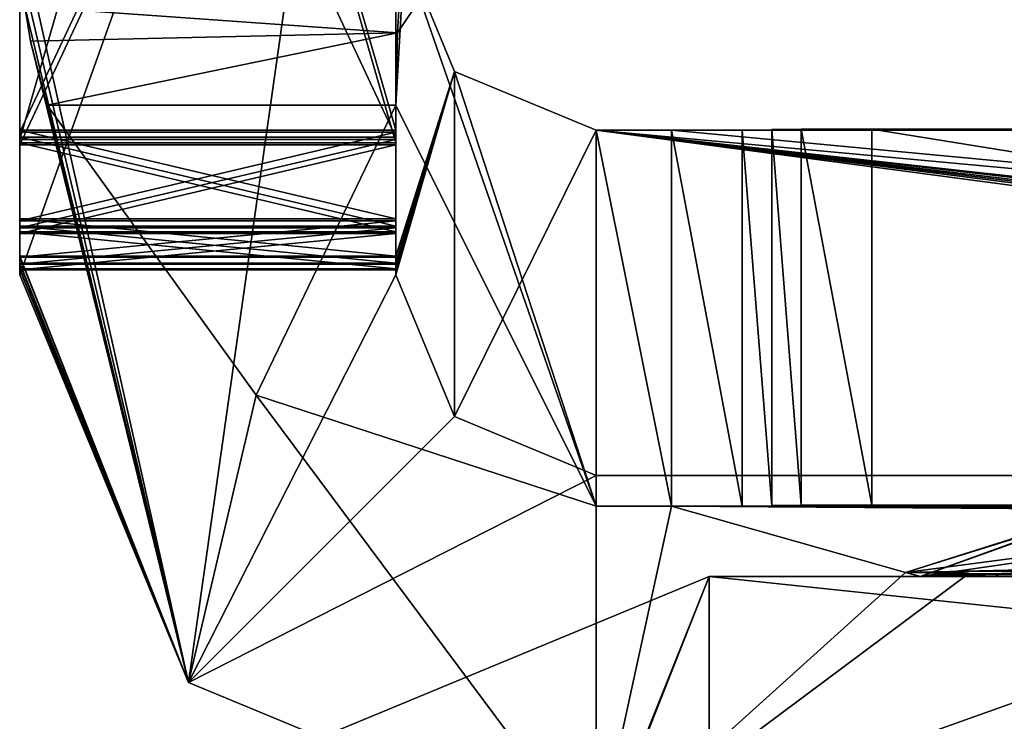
# Model space of a CAD drawing. Header units: millimetres. Extents: x -269 to 269, y -42 to 464.
# Tile 2 of 256: x -249 to -245.07, y -20.58 to -17.78. Entities that reach past the tile are written whole.
import ezdxf

# ---------------------------------------------------------------- set-up
doc = ezdxf.new("R2010")
doc.units = ezdxf.units.MM
doc.header["$LTSCALE"] = 65.185185
for name, color, linetype in [('107', 7, 'CONTINUOUS'), ('368', 7, 'CONTINUOUS'), ('369', 7, 'CONTINUOUS'), ('370', 7, 'CONTINUOUS'), ('372', 7, 'CONTINUOUS'), ('373', 7, 'CONTINUOUS'), ('375', 7, 'CONTINUOUS'), ('376', 7, 'CONTINUOUS'), ('377', 7, 'CONTINUOUS'), ('378', 7, 'CONTINUOUS'), ('379', 7, 'CONTINUOUS'), ('380', 7, 'CONTINUOUS'), ('381', 7, 'CONTINUOUS'), ('384', 7, 'CONTINUOUS'), ('385', 7, 'CONTINUOUS'), ('386', 7, 'CONTINUOUS'), ('391', 7, 'CONTINUOUS'), ('392', 7, 'CONTINUOUS'), ('393', 7, 'CONTINUOUS'), ('394', 7, 'CONTINUOUS'), ('395', 7, 'CONTINUOUS'), ('396', 7, 'CONTINUOUS'), ('397', 7, 'CONTINUOUS'), ('398', 7, 'CONTINUOUS'), ('399', 7, 'CONTINUOUS'), ('400', 7, 'CONTINUOUS'), ('402', 7, 'CONTINUOUS'), ('403', 7, 'CONTINUOUS'), ('405', 7, 'CONTINUOUS'), ('406', 7, 'CONTINUOUS'), ('407', 7, 'CONTINUOUS'), ('409', 7, 'CONTINUOUS'), ('410', 7, 'CONTINUOUS'), ('411', 7, 'CONTINUOUS'), ('413', 7, 'CONTINUOUS'), ('433', 7, 'CONTINUOUS'), ('434', 7, 'CONTINUOUS'), ('435', 7, 'CONTINUOUS'), ('437', 7, 'CONTINUOUS'), ('438', 7, 'CONTINUOUS'), ('561', 7, 'CONTINUOUS')]:
    doc.layers.add(name, color=color, linetype=linetype)

msp = doc.modelspace()

# ---------------------------------------------------------------- linework, layer by layer
at = {"layer": '107', "color": 250, "linetype": 'Continuous', "true_color": 0x404040}
for points in [[(-246, -19.7179, -19.391), (-246.1172, -19.719, -19.6739), (-235.0679, -19.719, -19.6571), (-246, -19.7179, -19.391)], [(-245.8828, -19.7159, -18.9082), (-246, -19.7171, -19.191), (-235.8, -19.716, -18.925), (-245.8828, -19.7159, -18.9082)], [(-235.8, -19.716, -18.925), (-246, -19.7171, -19.191), (-235.434, -19.7175, -19.291), (-235.8, -19.716, -18.925)], [(-246, -19.7171, -19.191), (-246, -19.7179, -19.391), (-235.434, -19.7175, -19.291), (-246, -19.7171, -19.191)], [(-235.434, -19.7175, -19.291), (-246, -19.7179, -19.391), (-235.0679, -19.719, -19.6571), (-235.434, -19.7175, -19.291)], [(-245.6, -19.7154, -18.791), (-245.8828, -19.7159, -18.9082), (-236.3, -19.7154, -18.791), (-245.6, -19.7154, -18.791)], [(-236.3, -19.7154, -18.791), (-245.8828, -19.7159, -18.9082), (-235.8, -19.716, -18.925), (-236.3, -19.7154, -18.791)], [(-246.7, -19.7195, -19.791), (-246.7, -21.0966, -358.7882), (-246.4, -19.7195, -19.791), (-246.7, -19.7195, -19.791)], [(-246.4, -19.7195, -19.791), (-246.7, -21.0966, -358.7882), (-245.466, -19.984, -84.8934), (-246.4, -19.7195, -19.791)], [(-246.1172, -19.719, -19.6739), (-246.4, -19.7195, -19.791), (-235.0679, -19.719, -19.6571), (-246.1172, -19.719, -19.6739)], [(-235.0679, -19.719, -19.6571), (-246.4, -19.7195, -19.791), (-234.5679, -19.7195, -19.791), (-235.0679, -19.719, -19.6571)], [(-234.5679, -19.7195, -19.791), (-246.4, -19.7195, -19.791), (-243.6, -19.7282, -21.9354), (-234.5679, -19.7195, -19.791)], [(-243.6, -19.7282, -21.9354), (-246.4, -19.7195, -19.791), (-244.6667, -19.7307, -22.5513), (-243.6, -19.7282, -21.9354)], [(-244.6667, -19.7307, -22.5513), (-246.4, -19.7195, -19.791), (-245.466, -19.984, -84.8934), (-244.6667, -19.7307, -22.5513)], [(-244.6668, -19.7357, -23.7829), (-244.6667, -19.7307, -22.5513), (-245.466, -19.984, -84.8934), (-244.6668, -19.7357, -23.7829)], [(-243.6, -19.7382, -24.399), (-244.6668, -19.7357, -23.7829), (-245.466, -19.984, -84.8934), (-243.6, -19.7382, -24.399)], [(-243.6, -19.7382, -24.399), (-245.466, -19.984, -84.8934), (-234.65, -19.7382, -24.399), (-243.6, -19.7382, -24.399)], [(-245.466, -19.984, -84.8934), (-245.2151, -19.9801, -83.9534), (-234.65, -19.7382, -24.399), (-245.466, -19.984, -84.8934)], [(-245.2151, -19.9801, -83.9534), (-244.5287, -19.9774, -83.2677), (-234.65, -19.7382, -24.399), (-245.2151, -19.9801, -83.9534)], [(-245.466, -19.984, -84.8934), (-246.7, -21.0966, -358.7882), (-245.213, -19.9878, -85.8339), (-245.466, -19.984, -84.8934)], [(-245.213, -19.9878, -85.8339), (-246.7, -21.0966, -358.7882), (-243.6, -19.9916, -86.7669), (-245.213, -19.9878, -85.8339)], [(-243.6, -19.9916, -86.7669), (-246.7, -21.0966, -358.7882), (-244.6857, -20.7456, -272.3807), (-243.6, -19.9916, -86.7669)]]:
    msp.add_3dface(points, dxfattribs=at)
at = {"layer": '368', "color": 250, "linetype": 'Continuous', "true_color": 0x404040}
for points in [[(-247.5, -17.4195, -19.8004), (-247.2071, -13, -19.1112), (-247.5, -18.1195, -19.7975), (-247.5, -17.4195, -19.8004)], [(-247.5, -18.1195, -19.7975), (-247.2071, -13, -19.1112), (-247.4925, -17.8313, -19.6765), (-247.5, -18.1195, -19.7975)], [(-247.4925, -17.8313, -19.6765), (-247.2071, -13, -19.1112), (-247.4165, -17.7179, -19.3992), (-247.4925, -17.8313, -19.6765)]]:
    msp.add_3dface(points, dxfattribs=at)
at = {"layer": '369', "color": 250, "linetype": 'Continuous', "true_color": 0x404040}
for points in [[(-247.5, -18.256, -348.7997), (-247.5, -13.0703, -352.3208), (-247.5, -13.0561, -348.8208), (-247.5, -18.256, -348.7997)], [(-247.5, -18.2703, -352.2997), (-247.5, -13.0703, -352.3208), (-247.5, -18.256, -348.7997), (-247.5, -18.2703, -352.2997)], [(-247.5, -18.609, -348.6518), (-247.5, -18.2703, -352.2997), (-247.5, -18.256, -348.7997), (-247.5, -18.609, -348.6518)], [(-247.5, -18.6244, -352.4447), (-247.5, -18.2703, -352.2997), (-247.5, -18.609, -348.6518), (-247.5, -18.6244, -352.4447)], [(-247.5, -18.754, -348.2977), (-247.5, -18.6244, -352.4447), (-247.5, -18.609, -348.6518), (-247.5, -18.754, -348.2977)], [(-247.5, -18.7723, -352.7976), (-247.5, -18.6244, -352.4447), (-247.5, -18.754, -348.2977), (-247.5, -18.7723, -352.7976)]]:
    msp.add_3dface(points, dxfattribs=at)
at = {"layer": '370', "color": 250, "linetype": 'Continuous', "true_color": 0x404040}
for points in [[(-247.5, -13, -19.8183), (-247.5, -17.4195, -19.8004), (-247.5, -18.7215, -340.2977), (-247.5, -13, -19.8183)], [(-247.5, -13.0195, -339.8209), (-247.5, -13, -19.8183), (-247.5, -18.2195, -339.7998), (-247.5, -13.0195, -339.8209)], [(-247.5, -18.2195, -339.7998), (-247.5, -13, -19.8183), (-247.5, -18.5736, -339.9448), (-247.5, -18.2195, -339.7998)], [(-247.5, -18.5736, -339.9448), (-247.5, -13, -19.8183), (-247.5, -18.7215, -340.2977), (-247.5, -18.5736, -339.9448)]]:
    msp.add_3dface(points, dxfattribs=at)
at = {"layer": '372', "color": 250, "linetype": 'Continuous', "true_color": 0x404040}
for points in [[(-249, -13.0561, -348.8208), (-249, -13.0703, -352.3208), (-249, -18.2703, -352.2997), (-249, -13.0561, -348.8208)], [(-249, -18.256, -348.7997), (-249, -13.0561, -348.8208), (-249, -18.2703, -352.2997), (-249, -18.256, -348.7997)], [(-249, -18.609, -348.6518), (-249, -18.256, -348.7997), (-249, -18.6244, -352.4447), (-249, -18.609, -348.6518)], [(-249, -18.6244, -352.4447), (-249, -18.256, -348.7997), (-249, -18.2703, -352.2997), (-249, -18.6244, -352.4447)], [(-249, -18.754, -348.2977), (-249, -18.609, -348.6518), (-249, -18.7723, -352.7976), (-249, -18.754, -348.2977)], [(-249, -18.7723, -352.7976), (-249, -18.609, -348.6518), (-249, -18.6244, -352.4447), (-249, -18.7723, -352.7976)]]:
    msp.add_3dface(points, dxfattribs=at)
at = {"layer": '373', "color": 250, "linetype": 'Continuous', "true_color": 0x404040}
for points in [[(-249, -18.2195, -339.7998), (-249, -17.4195, -19.8004), (-249, -13.0195, -339.8209), (-249, -18.2195, -339.7998)], [(-249, -18.7215, -340.2977), (-249, -17.4195, -19.8004), (-249, -18.5736, -339.9448), (-249, -18.7215, -340.2977)], [(-249, -18.5736, -339.9448), (-249, -17.4195, -19.8004), (-249, -18.2195, -339.7998), (-249, -18.5736, -339.9448)]]:
    msp.add_3dface(points, dxfattribs=at)
at = {"layer": '375', "color": 250, "linetype": 'Continuous', "true_color": 0x404040}
for points in [[(-247.5, -18.256, -348.7997), (-247.5, -13.0561, -348.8208), (-249, -18.256, -348.7997), (-247.5, -18.256, -348.7997)], [(-247.5, -13.0561, -348.8208), (-249, -13.0561, -348.8208), (-249, -18.256, -348.7997), (-247.5, -13.0561, -348.8208)]]:
    msp.add_3dface(points, dxfattribs=at)
at = {"layer": '376', "color": 250, "linetype": 'Continuous', "true_color": 0x404040}
for points in [[(-247.5, -18.609, -348.6518), (-247.5, -18.256, -348.7997), (-249, -18.609, -348.6518), (-247.5, -18.609, -348.6518)], [(-247.5, -18.256, -348.7997), (-249, -18.256, -348.7997), (-249, -18.609, -348.6518), (-247.5, -18.256, -348.7997)], [(-247.5, -18.754, -348.2977), (-247.5, -18.609, -348.6518), (-249, -18.754, -348.2977), (-247.5, -18.754, -348.2977)], [(-247.5, -18.609, -348.6518), (-249, -18.609, -348.6518), (-249, -18.754, -348.2977), (-247.5, -18.609, -348.6518)]]:
    msp.add_3dface(points, dxfattribs=at)
at = {"layer": '377', "color": 250, "linetype": 'Continuous', "true_color": 0x404040}
for points in [[(-247.5, -18.754, -348.2977), (-249, -18.754, -348.2977), (-247.5, -18.7499, -347.2977), (-247.5, -18.754, -348.2977)], [(-247.5, -18.7499, -347.2977), (-249, -18.754, -348.2977), (-249, -18.7499, -347.2977), (-247.5, -18.7499, -347.2977)]]:
    msp.add_3dface(points, dxfattribs=at)
at = {"layer": '378', "color": 250, "linetype": 'Continuous', "true_color": 0x404040}
for points in [[(-247.5, -18.7215, -340.2977), (-247.5, -17.4195, -19.8004), (-247.2657, -17.9852, -19.7981), (-247.5, -18.7215, -340.2977)], [(-247.5, -18.7723, -352.7976), (-247.5, -18.754, -348.2977), (-247.2657, -17.9852, -19.7981), (-247.5, -18.7723, -352.7976)], [(-247.5, -18.7763, -353.7976), (-247.5, -18.7723, -352.7976), (-247.2657, -17.9852, -19.7981), (-247.5, -18.7763, -353.7976)], [(-247.5, -18.754, -348.2977), (-247.5, -18.7499, -347.2977), (-247.2657, -17.9852, -19.7981), (-247.5, -18.754, -348.2977)], [(-247.5, -18.7215, -340.2977), (-247.2657, -17.9852, -19.7981), (-247.5, -18.7256, -341.2977), (-247.5, -18.7215, -340.2977)], [(-247.2657, -17.9852, -19.7981), (-247.5, -18.7499, -347.2977), (-247.5, -18.7256, -341.2977), (-247.2657, -17.9852, -19.7981)], [(-247.5, -18.7967, -358.7976), (-247.5, -18.7763, -353.7976), (-247.2657, -17.9852, -19.7981), (-247.5, -18.7967, -358.7976)], [(-247.2657, -19.3623, -358.7953), (-247.5, -18.7967, -358.7976), (-247.2657, -17.9852, -19.7981), (-247.2657, -19.3623, -358.7953)], [(-246.7, -18.2195, -19.7971), (-247.2657, -19.3623, -358.7953), (-247.2657, -17.9852, -19.7981), (-246.7, -18.2195, -19.7971)], [(-246.7, -19.5966, -358.7943), (-247.2657, -19.3623, -358.7953), (-246.7, -18.2195, -19.7971), (-246.7, -19.5966, -358.7943)]]:
    msp.add_3dface(points, dxfattribs=at)
at = {"layer": '379', "color": 250, "linetype": 'Continuous', "true_color": 0x404040}
for points in [[(-247.5, -14.7255, -354.4606), (-247.5, -18.7967, -358.7976), (-247.5, -14.5804, -354.8147), (-247.5, -14.7255, -354.4606)], [(-247.5, -14.5804, -354.8147), (-247.5, -18.7967, -358.7976), (-247.5, -14.5967, -358.8146), (-247.5, -14.5804, -354.8147)], [(-247.5, -15.0784, -354.3127), (-247.5, -18.7967, -358.7976), (-247.5, -14.7255, -354.4606), (-247.5, -15.0784, -354.3127)], [(-247.5, -18.2784, -354.2997), (-247.5, -18.7967, -358.7976), (-247.5, -15.0784, -354.3127), (-247.5, -18.2784, -354.2997)], [(-247.5, -18.6313, -354.1518), (-247.5, -18.7967, -358.7976), (-247.5, -18.2784, -354.2997), (-247.5, -18.6313, -354.1518)], [(-247.5, -18.7763, -353.7976), (-247.5, -18.7967, -358.7976), (-247.5, -18.6313, -354.1518), (-247.5, -18.7763, -353.7976)]]:
    msp.add_3dface(points, dxfattribs=at)
at = {"layer": '380', "color": 250, "linetype": 'Continuous', "true_color": 0x404040}
for points in [[(-247.5, -18.6313, -354.1518), (-247.5, -18.2784, -354.2997), (-249, -18.6313, -354.1518), (-247.5, -18.6313, -354.1518)], [(-247.5, -18.2784, -354.2997), (-249, -18.2784, -354.2997), (-249, -18.6313, -354.1518), (-247.5, -18.2784, -354.2997)], [(-247.5, -18.7763, -353.7976), (-247.5, -18.6313, -354.1518), (-249, -18.7763, -353.7976), (-247.5, -18.7763, -353.7976)], [(-249, -18.7763, -353.7976), (-247.5, -18.6313, -354.1518), (-249, -18.6313, -354.1518), (-249, -18.7763, -353.7976)]]:
    msp.add_3dface(points, dxfattribs=at)
at = {"layer": '381', "color": 250, "linetype": 'Continuous', "true_color": 0x404040}
for points in [[(-249, -14.5804, -354.8147), (-249, -18.2784, -354.2997), (-249, -14.7255, -354.4606), (-249, -14.5804, -354.8147)], [(-249, -18.2784, -354.2997), (-249, -14.5804, -354.8147), (-249, -14.5967, -358.8146), (-249, -18.2784, -354.2997)], [(-249, -18.6313, -354.1518), (-249, -18.2784, -354.2997), (-249, -14.5967, -358.8146), (-249, -18.6313, -354.1518)], [(-249, -18.7967, -358.7976), (-249, -18.6313, -354.1518), (-249, -14.5967, -358.8146), (-249, -18.7967, -358.7976)], [(-249, -14.7255, -354.4606), (-249, -18.2784, -354.2997), (-249, -15.0784, -354.3127), (-249, -14.7255, -354.4606)], [(-249, -18.7763, -353.7976), (-249, -18.6313, -354.1518), (-249, -18.7967, -358.7976), (-249, -18.7763, -353.7976)]]:
    msp.add_3dface(points, dxfattribs=at)
at = {"layer": '384', "color": 250, "linetype": 'Continuous', "true_color": 0x404040}
for points in [[(-247.5, -18.2784, -354.2997), (-247.5, -15.0784, -354.3127), (-249, -18.2784, -354.2997), (-247.5, -18.2784, -354.2997)], [(-249, -18.2784, -354.2997), (-247.5, -15.0784, -354.3127), (-249, -15.0784, -354.3127), (-249, -18.2784, -354.2997)]]:
    msp.add_3dface(points, dxfattribs=at)
at = {"layer": '385', "color": 250, "linetype": 'Continuous', "true_color": 0x404040}
for points in [[(-247.5, -14.5967, -358.8146), (-249, -18.7967, -358.7976), (-249, -14.5967, -358.8146), (-247.5, -14.5967, -358.8146)], [(-249, -18.7967, -358.7976), (-247.5, -14.5967, -358.8146), (-248.3263, -20.423, -358.791), (-249, -18.7967, -358.7976)], [(-247.5, -14.5967, -358.8146), (-247.5, -18.7967, -358.7976), (-248.3263, -20.423, -358.791), (-247.5, -14.5967, -358.8146)], [(-247.5, -18.7967, -358.7976), (-247.2657, -19.3623, -358.7953), (-248.3263, -20.423, -358.791), (-247.5, -18.7967, -358.7976)], [(-247.2657, -19.3623, -358.7953), (-246.7, -19.5966, -358.7943), (-248.3263, -20.423, -358.791), (-247.2657, -19.3623, -358.7953)], [(-246.7, -19.5966, -358.7943), (-246.7, -21.0966, -358.7882), (-248.3263, -20.423, -358.791), (-246.7, -19.5966, -358.7943)], [(-236.3321, -21.0966, -358.7882), (-246.7, -21.0966, -358.7882), (-236.3321, -19.5966, -358.7943), (-236.3321, -21.0966, -358.7882)], [(-246.7, -21.0966, -358.7882), (-246.7, -19.5966, -358.7943), (-236.3321, -19.5966, -358.7943), (-246.7, -21.0966, -358.7882)]]:
    msp.add_3dface(points, dxfattribs=at)
at = {"layer": '386', "color": 250, "linetype": 'Continuous', "true_color": 0x404040}
for points in [[(-231.8, -19.5942, -358.1943), (-234.3, -19.5926, -357.7943), (-246.7, -18.2195, -19.7971), (-231.8, -19.5942, -358.1943)], [(-246.7, -18.2195, -19.7971), (-234.3, -19.5926, -357.7943), (-234.6, -19.5926, -357.7943), (-246.7, -18.2195, -19.7971)], [(-231.8, -19.5942, -358.1943), (-246.7, -18.2195, -19.7971), (-246.4, -18.2195, -19.7971), (-231.8, -19.5942, -358.1943)], [(-246.7, -19.5966, -358.7943), (-246.7, -18.2195, -19.7971), (-236.3321, -19.5966, -358.7943), (-246.7, -19.5966, -358.7943)], [(-236.3321, -19.5966, -358.7943), (-246.7, -18.2195, -19.7971), (-235.8321, -19.5961, -358.6604), (-236.3321, -19.5966, -358.7943)], [(-235.8321, -19.5961, -358.6604), (-246.7, -18.2195, -19.7971), (-235.466, -19.5946, -358.2943), (-235.8321, -19.5961, -358.6604)], [(-235.466, -19.5946, -358.2943), (-246.7, -18.2195, -19.7971), (-235.1, -19.5931, -357.9283), (-235.466, -19.5946, -358.2943)], [(-235.1, -19.5931, -357.9283), (-246.7, -18.2195, -19.7971), (-234.6, -19.5926, -357.7943), (-235.1, -19.5931, -357.9283)], [(-246.1172, -18.219, -19.68), (-234.5679, -18.2195, -19.7971), (-246.4, -18.2195, -19.7971), (-246.1172, -18.219, -19.68)], [(-234.5679, -18.2195, -19.7971), (-231.8, -19.5942, -358.1943), (-246.4, -18.2195, -19.7971), (-234.5679, -18.2195, -19.7971)], [(-246, -18.2179, -19.3971), (-235.0679, -18.219, -19.6632), (-246.1172, -18.219, -19.68), (-246, -18.2179, -19.3971)], [(-235.0679, -18.219, -19.6632), (-234.5679, -18.2195, -19.7971), (-246.1172, -18.219, -19.68), (-235.0679, -18.219, -19.6632)], [(-245.8828, -18.2159, -18.9143), (-235.8, -18.216, -18.9311), (-246, -18.2171, -19.1971), (-245.8828, -18.2159, -18.9143)], [(-235.8, -18.216, -18.9311), (-235.434, -18.2175, -19.2971), (-246, -18.2171, -19.1971), (-235.8, -18.216, -18.9311)], [(-246, -18.2171, -19.1971), (-235.434, -18.2175, -19.2971), (-246, -18.2179, -19.3971), (-246, -18.2171, -19.1971)], [(-235.434, -18.2175, -19.2971), (-235.0679, -18.219, -19.6632), (-246, -18.2179, -19.3971), (-235.434, -18.2175, -19.2971)], [(-245.6, -18.2154, -18.7971), (-235.8, -18.216, -18.9311), (-245.8828, -18.2159, -18.9143), (-245.6, -18.2154, -18.7971)], [(-236.3, -18.2154, -18.7971), (-235.8, -18.216, -18.9311), (-245.6, -18.2154, -18.7971), (-236.3, -18.2154, -18.7971)]]:
    msp.add_3dface(points, dxfattribs=at)
at = {"layer": '391', "color": 250, "linetype": 'Continuous', "true_color": 0x404040}
for points in [[(-245.6, -19.7154, -18.791), (-236.3, -19.7154, -18.791), (-245.6, -18.2154, -18.7971), (-245.6, -19.7154, -18.791)], [(-236.3, -19.7154, -18.791), (-236.3, -18.2154, -18.7971), (-245.6, -18.2154, -18.7971), (-236.3, -19.7154, -18.791)]]:
    msp.add_3dface(points, dxfattribs=at)
at = {"layer": '392', "color": 250, "linetype": 'Continuous', "true_color": 0x404040}
for points in [[(-245.8828, -19.7159, -18.9082), (-245.8828, -18.2159, -18.9143), (-246, -18.2171, -19.1971), (-245.8828, -19.7159, -18.9082)], [(-246, -19.7171, -19.191), (-245.8828, -19.7159, -18.9082), (-246, -18.2171, -19.1971), (-246, -19.7171, -19.191)], [(-245.6, -19.7154, -18.791), (-245.6, -18.2154, -18.7971), (-245.8828, -18.2159, -18.9143), (-245.6, -19.7154, -18.791)], [(-245.8828, -19.7159, -18.9082), (-245.6, -19.7154, -18.791), (-245.8828, -18.2159, -18.9143), (-245.8828, -19.7159, -18.9082)]]:
    msp.add_3dface(points, dxfattribs=at)
at = {"layer": '393', "color": 250, "linetype": 'Continuous', "true_color": 0x404040}
for points in [[(-246, -19.7179, -19.391), (-246, -19.7171, -19.191), (-246, -18.2171, -19.1971), (-246, -19.7179, -19.391)], [(-246, -19.7179, -19.391), (-246, -18.2171, -19.1971), (-246, -18.2179, -19.3971), (-246, -19.7179, -19.391)]]:
    msp.add_3dface(points, dxfattribs=at)
at = {"layer": '394', "color": 250, "linetype": 'Continuous', "true_color": 0x404040}
for points in [[(-246.1172, -19.719, -19.6739), (-246.1172, -18.219, -19.68), (-246.4, -18.2195, -19.7971), (-246.1172, -19.719, -19.6739)], [(-246.4, -19.7195, -19.791), (-246.1172, -19.719, -19.6739), (-246.4, -18.2195, -19.7971), (-246.4, -19.7195, -19.791)], [(-246, -19.7179, -19.391), (-246, -18.2179, -19.3971), (-246.1172, -18.219, -19.68), (-246, -19.7179, -19.391)], [(-246.1172, -19.719, -19.6739), (-246, -19.7179, -19.391), (-246.1172, -18.219, -19.68), (-246.1172, -19.719, -19.6739)]]:
    msp.add_3dface(points, dxfattribs=at)
at = {"layer": '395', "color": 250, "linetype": 'Continuous', "true_color": 0x404040}
for points in [[(-246.7, -19.7195, -19.791), (-247.5, -17.4195, -19.8004), (-247.5, -18.1195, -19.7975), (-246.7, -19.7195, -19.791)], [(-247.5, -17.4195, -19.8004), (-246.7, -19.7195, -19.791), (-247.2657, -17.9852, -19.7981), (-247.5, -17.4195, -19.8004)], [(-246.7, -19.7195, -19.791), (-246.7, -18.2195, -19.7971), (-247.2657, -17.9852, -19.7981), (-246.7, -19.7195, -19.791)], [(-248.0564, -19.2769, -19.7928), (-247.5, -18.1195, -19.7975), (-248.8909, -18.1195, -19.7975), (-248.0564, -19.2769, -19.7928)], [(-246.7, -19.7195, -19.791), (-247.5, -18.1195, -19.7975), (-248.0564, -19.2769, -19.7928), (-246.7, -19.7195, -19.791)], [(-246.7, -19.7195, -19.791), (-246.4, -19.7195, -19.791), (-246.7, -18.2195, -19.7971), (-246.7, -19.7195, -19.791)], [(-246.7, -18.2195, -19.7971), (-246.4, -19.7195, -19.791), (-246.4, -18.2195, -19.7971), (-246.7, -18.2195, -19.7971)]]:
    msp.add_3dface(points, dxfattribs=at)
at = {"layer": '396', "color": 250, "linetype": 'Continuous', "true_color": 0x404040}
for points in [[(-248.9948, -17.5733, -19.6387), (-249, -17.4195, -19.8004), (-248.3263, -20.423, -358.791), (-248.9948, -17.5733, -19.6387)], [(-249, -17.4195, -19.8004), (-249, -18.7215, -340.2977), (-248.3263, -20.423, -358.791), (-249, -17.4195, -19.8004)], [(-248.9793, -17.7261, -19.4781), (-248.9948, -17.5733, -19.6387), (-248.3263, -20.423, -358.791), (-248.9793, -17.7261, -19.4781)], [(-248.9793, -17.7261, -19.4781), (-248.3263, -20.423, -358.791), (-248.9564, -17.865, -19.7075), (-248.9793, -17.7261, -19.4781)], [(-248.3263, -20.423, -358.791), (-248.8909, -18.1195, -19.7975), (-248.9564, -17.865, -19.7075), (-248.3263, -20.423, -358.791)], [(-248.3263, -20.423, -358.791), (-248.0564, -19.2769, -19.7928), (-248.8909, -18.1195, -19.7975), (-248.3263, -20.423, -358.791)], [(-248.3263, -20.423, -358.791), (-249, -18.7215, -340.2977), (-249, -18.7256, -341.2977), (-248.3263, -20.423, -358.791)], [(-249, -18.7499, -347.2977), (-248.3263, -20.423, -358.791), (-249, -18.7256, -341.2977), (-249, -18.7499, -347.2977)], [(-249, -18.7499, -347.2977), (-249, -18.754, -348.2977), (-248.3263, -20.423, -358.791), (-249, -18.7499, -347.2977)], [(-249, -18.754, -348.2977), (-249, -18.7723, -352.7976), (-248.3263, -20.423, -358.791), (-249, -18.754, -348.2977)], [(-249, -18.7723, -352.7976), (-249, -18.7763, -353.7976), (-248.3263, -20.423, -358.791), (-249, -18.7723, -352.7976)], [(-249, -18.7763, -353.7976), (-249, -18.7967, -358.7976), (-248.3263, -20.423, -358.791), (-249, -18.7763, -353.7976)], [(-248.3263, -20.423, -358.791), (-246.7, -21.0966, -358.7882), (-248.0564, -19.2769, -19.7928), (-248.3263, -20.423, -358.791)], [(-246.7, -21.0966, -358.7882), (-246.7, -19.7195, -19.791), (-248.0564, -19.2769, -19.7928), (-246.7, -21.0966, -358.7882)]]:
    msp.add_3dface(points, dxfattribs=at)
at = {"layer": '397', "color": 250, "linetype": 'Continuous', "true_color": 0x404040}
for points in [[(-249, -18.7723, -352.7976), (-247.5, -18.7723, -352.7976), (-249, -18.7763, -353.7976), (-249, -18.7723, -352.7976)], [(-247.5, -18.7723, -352.7976), (-247.5, -18.7763, -353.7976), (-249, -18.7763, -353.7976), (-247.5, -18.7723, -352.7976)]]:
    msp.add_3dface(points, dxfattribs=at)
at = {"layer": '398', "color": 250, "linetype": 'Continuous', "true_color": 0x404040}
for points in [[(-247.5, -18.2703, -352.2997), (-247.5, -18.6244, -352.4447), (-249, -18.2703, -352.2997), (-247.5, -18.2703, -352.2997)], [(-247.5, -18.6244, -352.4447), (-249, -18.6244, -352.4447), (-249, -18.2703, -352.2997), (-247.5, -18.6244, -352.4447)], [(-247.5, -18.6244, -352.4447), (-247.5, -18.7723, -352.7976), (-249, -18.6244, -352.4447), (-247.5, -18.6244, -352.4447)], [(-247.5, -18.7723, -352.7976), (-249, -18.7723, -352.7976), (-249, -18.6244, -352.4447), (-247.5, -18.7723, -352.7976)]]:
    msp.add_3dface(points, dxfattribs=at)
at = {"layer": '399', "color": 250, "linetype": 'Continuous', "true_color": 0x404040}
for points in [[(-247.5, -13.0703, -352.3208), (-247.5, -18.2703, -352.2997), (-249, -13.0703, -352.3208), (-247.5, -13.0703, -352.3208)], [(-249, -13.0703, -352.3208), (-247.5, -18.2703, -352.2997), (-249, -18.2703, -352.2997), (-249, -13.0703, -352.3208)]]:
    msp.add_3dface(points, dxfattribs=at)
at = {"layer": '400', "color": 250, "linetype": 'Continuous', "true_color": 0x404040}
for points in [[(-249, -14.6747, -341.9607), (-249, -14.5297, -342.3148), (-249, -18.2276, -341.7998), (-249, -14.6747, -341.9607)], [(-249, -18.2276, -341.7998), (-249, -14.5297, -342.3148), (-249, -14.5459, -346.3148), (-249, -18.2276, -341.7998)], [(-249, -18.5805, -341.6519), (-249, -18.2276, -341.7998), (-249, -14.5459, -346.3148), (-249, -18.5805, -341.6519)], [(-249, -14.6938, -346.6677), (-249, -18.5805, -341.6519), (-249, -14.5459, -346.3148), (-249, -14.6938, -346.6677)], [(-249, -15.0276, -341.8128), (-249, -14.6747, -341.9607), (-249, -18.2276, -341.7998), (-249, -15.0276, -341.8128)], [(-249, -15.0479, -346.8127), (-249, -18.5805, -341.6519), (-249, -14.6938, -346.6677), (-249, -15.0479, -346.8127)], [(-249, -18.2479, -346.7997), (-249, -18.5805, -341.6519), (-249, -15.0479, -346.8127), (-249, -18.2479, -346.7997)], [(-249, -18.7256, -341.2977), (-249, -18.5805, -341.6519), (-249, -18.2479, -346.7997), (-249, -18.7256, -341.2977)], [(-249, -18.602, -346.9447), (-249, -18.7256, -341.2977), (-249, -18.2479, -346.7997), (-249, -18.602, -346.9447)], [(-249, -18.7499, -347.2977), (-249, -18.7256, -341.2977), (-249, -18.602, -346.9447), (-249, -18.7499, -347.2977)]]:
    msp.add_3dface(points, dxfattribs=at)
at = {"layer": '402', "color": 250, "linetype": 'Continuous', "true_color": 0x404040}
for points in [[(-247.5, -14.5459, -346.3148), (-247.5, -14.5297, -342.3148), (-247.5, -18.2479, -346.7997), (-247.5, -14.5459, -346.3148)], [(-247.5, -18.2479, -346.7997), (-247.5, -14.5297, -342.3148), (-247.5, -18.602, -346.9447), (-247.5, -18.2479, -346.7997)], [(-247.5, -18.602, -346.9447), (-247.5, -14.5297, -342.3148), (-247.5, -14.6747, -341.9607), (-247.5, -18.602, -346.9447)], [(-247.5, -14.5459, -346.3148), (-247.5, -18.2479, -346.7997), (-247.5, -14.6938, -346.6677), (-247.5, -14.5459, -346.3148)], [(-247.5, -15.0276, -341.8128), (-247.5, -18.602, -346.9447), (-247.5, -14.6747, -341.9607), (-247.5, -15.0276, -341.8128)], [(-247.5, -18.2479, -346.7997), (-247.5, -15.0479, -346.8127), (-247.5, -14.6938, -346.6677), (-247.5, -18.2479, -346.7997)], [(-247.5, -18.2276, -341.7998), (-247.5, -18.602, -346.9447), (-247.5, -15.0276, -341.8128), (-247.5, -18.2276, -341.7998)], [(-247.5, -18.7499, -347.2977), (-247.5, -18.602, -346.9447), (-247.5, -18.2276, -341.7998), (-247.5, -18.7499, -347.2977)], [(-247.5, -18.5805, -341.6519), (-247.5, -18.7499, -347.2977), (-247.5, -18.2276, -341.7998), (-247.5, -18.5805, -341.6519)], [(-247.5, -18.7256, -341.2977), (-247.5, -18.7499, -347.2977), (-247.5, -18.5805, -341.6519), (-247.5, -18.7256, -341.2977)]]:
    msp.add_3dface(points, dxfattribs=at)
at = {"layer": '403', "color": 250, "linetype": 'Continuous', "true_color": 0x404040}
for points in [[(-249, -18.2479, -346.7997), (-249, -15.0479, -346.8127), (-247.5, -18.2479, -346.7997), (-249, -18.2479, -346.7997)], [(-249, -15.0479, -346.8127), (-247.5, -15.0479, -346.8127), (-247.5, -18.2479, -346.7997), (-249, -15.0479, -346.8127)]]:
    msp.add_3dface(points, dxfattribs=at)
at = {"layer": '405', "color": 250, "linetype": 'Continuous', "true_color": 0x404040}
for points in [[(-249, -18.602, -346.9447), (-249, -18.2479, -346.7997), (-247.5, -18.602, -346.9447), (-249, -18.602, -346.9447)], [(-249, -18.2479, -346.7997), (-247.5, -18.2479, -346.7997), (-247.5, -18.602, -346.9447), (-249, -18.2479, -346.7997)], [(-247.5, -18.7499, -347.2977), (-249, -18.7499, -347.2977), (-249, -18.602, -346.9447), (-247.5, -18.7499, -347.2977)], [(-247.5, -18.7499, -347.2977), (-249, -18.602, -346.9447), (-247.5, -18.602, -346.9447), (-247.5, -18.7499, -347.2977)]]:
    msp.add_3dface(points, dxfattribs=at)
at = {"layer": '406', "color": 250, "linetype": 'Continuous', "true_color": 0x404040}
for points in [[(-249, -18.2276, -341.7998), (-249, -18.5805, -341.6519), (-247.5, -18.2276, -341.7998), (-249, -18.2276, -341.7998)], [(-249, -18.5805, -341.6519), (-247.5, -18.5805, -341.6519), (-247.5, -18.2276, -341.7998), (-249, -18.5805, -341.6519)], [(-249, -18.7256, -341.2977), (-247.5, -18.7256, -341.2977), (-247.5, -18.5805, -341.6519), (-249, -18.7256, -341.2977)], [(-249, -18.5805, -341.6519), (-249, -18.7256, -341.2977), (-247.5, -18.5805, -341.6519), (-249, -18.5805, -341.6519)]]:
    msp.add_3dface(points, dxfattribs=at)
at = {"layer": '407', "color": 250, "linetype": 'Continuous', "true_color": 0x404040}
for points in [[(-249, -15.0276, -341.8128), (-249, -18.2276, -341.7998), (-247.5, -15.0276, -341.8128), (-249, -15.0276, -341.8128)], [(-249, -18.2276, -341.7998), (-247.5, -18.2276, -341.7998), (-247.5, -15.0276, -341.8128), (-249, -18.2276, -341.7998)]]:
    msp.add_3dface(points, dxfattribs=at)
at = {"layer": '409', "color": 250, "linetype": 'Continuous', "true_color": 0x404040}
for points in [[(-249, -18.7215, -340.2977), (-247.5, -18.7215, -340.2977), (-249, -18.7256, -341.2977), (-249, -18.7215, -340.2977)], [(-247.5, -18.7215, -340.2977), (-247.5, -18.7256, -341.2977), (-249, -18.7256, -341.2977), (-247.5, -18.7215, -340.2977)]]:
    msp.add_3dface(points, dxfattribs=at)
at = {"layer": '410', "color": 250, "linetype": 'Continuous', "true_color": 0x404040}
for points in [[(-247.5, -18.2195, -339.7998), (-247.5, -18.5736, -339.9448), (-249, -18.2195, -339.7998), (-247.5, -18.2195, -339.7998)], [(-247.5, -18.5736, -339.9448), (-249, -18.5736, -339.9448), (-249, -18.2195, -339.7998), (-247.5, -18.5736, -339.9448)], [(-247.5, -18.5736, -339.9448), (-247.5, -18.7215, -340.2977), (-249, -18.5736, -339.9448), (-247.5, -18.5736, -339.9448)], [(-247.5, -18.7215, -340.2977), (-249, -18.7215, -340.2977), (-249, -18.5736, -339.9448), (-247.5, -18.7215, -340.2977)]]:
    msp.add_3dface(points, dxfattribs=at)
at = {"layer": '411', "color": 250, "linetype": 'Continuous', "true_color": 0x404040}
for points in [[(-247.5, -13.0195, -339.8209), (-247.5, -18.2195, -339.7998), (-249, -13.0195, -339.8209), (-247.5, -13.0195, -339.8209)], [(-247.5, -18.2195, -339.7998), (-249, -18.2195, -339.7998), (-249, -13.0195, -339.8209), (-247.5, -18.2195, -339.7998)]]:
    msp.add_3dface(points, dxfattribs=at)
at = {"layer": '413', "color": 250, "linetype": 'Continuous', "true_color": 0x404040}
for points in [[(-248.9793, -17.7261, -19.4781), (-247.4925, -17.8313, -19.6765), (-247.4165, -17.7179, -19.3992), (-248.9793, -17.7261, -19.4781)], [(-247.4925, -17.8313, -19.6765), (-248.9793, -17.7261, -19.4781), (-248.9564, -17.865, -19.7075), (-247.4925, -17.8313, -19.6765)], [(-248.8909, -18.1195, -19.7975), (-247.4925, -17.8313, -19.6765), (-248.9564, -17.865, -19.7075), (-248.8909, -18.1195, -19.7975)], [(-247.5, -18.1195, -19.7975), (-247.4925, -17.8313, -19.6765), (-248.8909, -18.1195, -19.7975), (-247.5, -18.1195, -19.7975)]]:
    msp.add_3dface(points, dxfattribs=at)
at = {"layer": '433', "color": 250, "linetype": 'Continuous', "true_color": 0x404040}
for points in [[(-244.6667, -19.7307, -22.5513), (-244.6668, -19.7357, -23.7829), (-245.408, -20, -24.1997), (-244.6667, -19.7307, -22.5513)], [(-245.4054, -20, -22.1157), (-244.6667, -19.7307, -22.5513), (-245.408, -20, -24.1997), (-245.4054, -20, -22.1157)], [(-244.6668, -19.7357, -23.7829), (-243.6, -19.7382, -24.399), (-245.408, -20, -24.1997), (-244.6668, -19.7357, -23.7829)], [(-243.6, -19.7382, -24.399), (-243.6, -19.9331, -24.8026), (-245.408, -20, -24.1997), (-243.6, -19.7382, -24.399)], [(-243.6, -20, -21.0743), (-244.6667, -19.7307, -22.5513), (-245.4054, -20, -22.1157), (-243.6, -20, -21.0743)], [(-243.6, -19.9331, -24.8026), (-243.6, -20, -25.2457), (-245.408, -20, -24.1997), (-243.6, -19.9331, -24.8026)]]:
    msp.add_3dface(points, dxfattribs=at)
at = {"layer": '434', "color": 250, "linetype": 'Continuous', "true_color": 0x404040}
for points in [[(-243.6, -20, -21.0743), (-245.4054, -20, -22.1157), (-246.25, -20, -19.16), (-243.6, -20, -21.0743)], [(-243.6, -20, -21.0743), (-246.25, -20, -19.16), (-234.65, -20, -21.0743), (-243.6, -20, -21.0743)], [(-245.4054, -20, -22.1157), (-245.408, -20, -24.1997), (-246.25, -20, -19.16), (-245.4054, -20, -22.1157)], [(-246.25, -20, -19.16), (-245.408, -20, -24.1997), (-243.6, -20, -82.7543), (-246.25, -20, -19.16)], [(-246.25, -20, -88.84), (-246.25, -20, -19.16), (-245.408, -20, -85.8797), (-246.25, -20, -88.84)], [(-246.25, -20, -19.16), (-232, -20, -19.16), (-234.65, -20, -21.0743), (-246.25, -20, -19.16)], [(-246.25, -20, -19.16), (-243.6, -20, -82.7543), (-245.4054, -20, -83.7957), (-246.25, -20, -19.16)], [(-245.408, -20, -85.8797), (-246.25, -20, -19.16), (-245.4054, -20, -83.7957), (-245.408, -20, -85.8797)], [(-232, -20, -88.84), (-246.25, -20, -88.84), (-243.6, -20, -86.9257), (-232, -20, -88.84)], [(-243.6, -20, -86.9257), (-246.25, -20, -88.84), (-245.408, -20, -85.8797), (-243.6, -20, -86.9257)], [(-243.6, -20, -25.2457), (-234.65, -20, -82.7543), (-245.408, -20, -24.1997), (-243.6, -20, -25.2457)], [(-245.408, -20, -24.1997), (-234.65, -20, -82.7543), (-243.6, -20, -82.7543), (-245.408, -20, -24.1997)]]:
    msp.add_3dface(points, dxfattribs=at)
at = {"layer": '435', "color": 250, "linetype": 'Continuous', "true_color": 0x404040}
for points in [[(-246.25, -20, -19.16), (-248.0177, -20.7322, -19.16), (-246.25, -21.5, -19.16), (-246.25, -20, -19.16)], [(-232, -20, -19.16), (-246.25, -20, -19.16), (-232, -21.5, -19.16), (-232, -20, -19.16)], [(-232, -21.5, -19.16), (-246.25, -20, -19.16), (-246.25, -21.5, -19.16), (-232, -21.5, -19.16)]]:
    msp.add_3dface(points, dxfattribs=at)
at = {"layer": '437', "color": 250, "linetype": 'Continuous', "true_color": 0x404040}
for points in [[(-248.0178, -20.7323, -88.84), (-246.25, -20, -88.84), (-247.25, -22.5, -88.84), (-248.0178, -20.7323, -88.84)], [(-247.25, -22.5, -88.84), (-246.25, -20, -88.84), (-246.9571, -21.7929, -88.84), (-247.25, -22.5, -88.84)], [(-246.9571, -21.7929, -88.84), (-246.25, -20, -88.84), (-246.25, -21.5, -88.84), (-246.9571, -21.7929, -88.84)], [(-246.25, -20, -88.84), (-232, -20, -88.84), (-246.25, -21.5, -88.84), (-246.25, -20, -88.84)], [(-246.25, -21.5, -88.84), (-232, -20, -88.84), (-232, -21.5, -88.84), (-246.25, -21.5, -88.84)]]:
    msp.add_3dface(points, dxfattribs=at)
at = {"layer": '438', "color": 250, "linetype": 'Continuous', "true_color": 0x404040}
for points in [[(-246.25, -20, -19.16), (-246.25, -20, -88.84), (-248.0178, -20.7323, -88.84), (-246.25, -20, -19.16)], [(-248.0177, -20.7322, -19.16), (-246.25, -20, -19.16), (-248.0178, -20.7323, -88.84), (-248.0177, -20.7322, -19.16)]]:
    msp.add_3dface(points, dxfattribs=at)
at = {"layer": '561', "color": 250, "linetype": 'Continuous', "true_color": 0x404040}
for points in [[(-245.2151, -19.9801, -83.9534), (-245.466, -19.984, -84.8934), (-245.4054, -20, -83.7957), (-245.2151, -19.9801, -83.9534)], [(-245.466, -19.984, -84.8934), (-245.213, -19.9878, -85.8339), (-245.408, -20, -85.8797), (-245.466, -19.984, -84.8934)], [(-245.466, -19.984, -84.8934), (-245.408, -20, -85.8797), (-245.4054, -20, -83.7957), (-245.466, -19.984, -84.8934)], [(-245.213, -19.9878, -85.8339), (-243.6, -19.9916, -86.7669), (-245.408, -20, -85.8797), (-245.213, -19.9878, -85.8339)], [(-245.408, -20, -85.8797), (-243.6, -19.9916, -86.7669), (-243.6, -19.9979, -86.8462), (-245.408, -20, -85.8797)], [(-244.5287, -19.9774, -83.2677), (-245.2151, -19.9801, -83.9534), (-245.4054, -20, -83.7957), (-244.5287, -19.9774, -83.2677)], [(-243.6, -20, -82.7543), (-244.5287, -19.9774, -83.2677), (-245.4054, -20, -83.7957), (-243.6, -20, -82.7543)], [(-243.6, -20, -86.9257), (-245.408, -20, -85.8797), (-243.6, -19.9979, -86.8462), (-243.6, -20, -86.9257)]]:
    msp.add_3dface(points, dxfattribs=at)

doc.saveas('drawing.dxf')
